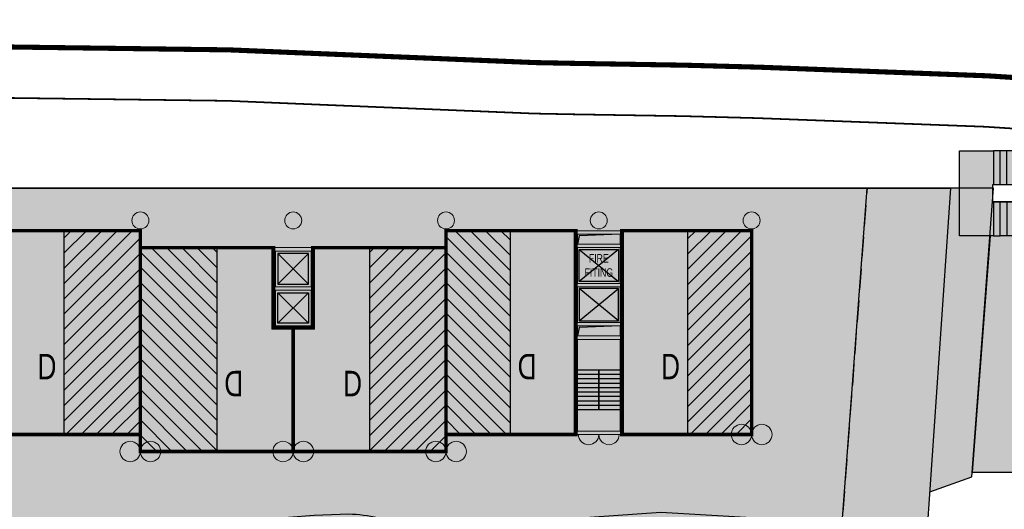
# Model space of a CAD drawing. Header units: millimetres. Extents: x -1402 to -179, y -280 to 6164.
# Tile 172 of 212: x -463 to -405, y 4037 to 4065. Entities that reach past the tile are written whole.
import ezdxf
from ezdxf.xclip import XClip

# ---------------------------------------------------------------- set-up
doc = ezdxf.new("R2010")
doc.units = ezdxf.units.MM
doc.header["$XCLIPFRAME"] = 0
for name, pattern in [('AJN-Limite', [1.25, 0.5, -0.25, 0, -0.25, 0, -0.25]), ('AJN-Projection', [0.375, 0.25, -0.125]), ('DASH', [0.35, 0.25, -0.1])]:
    doc.linetypes.add(name, pattern=pattern)
doc.layers.get('0').update_dxf_attribs({"linetype": 'CONTINUOUS'})
for name, color, linetype, lineweight in [('AJN-2-POT 100', 2, 'CONTINUOUS', 20), ('AJN-2-POT 120', 2, 'CONTINUOUS', 20), ('AJN-2-SBT-C', 2, 'CONTINUOUS', 20), ('AJN-3-BRD-C', 150, 'CONTINUOUS', 30), ('AJN-5-ASC-C', 230, 'CONTINUOUS', 30), ('AJN-7-500-A', 10, 'CONTINUOUS', 18), ('GEO-1-LIM-V', 10, 'AJN-Limite', 25)]:
    doc.layers.add(name, color=color, linetype=linetype, lineweight=lineweight)
for name, color, linetype, true_color in [('AJN-2-SBT-H', 7, 'CONTINUOUS', 0x6e6e6e), ('AJN-9-BLANC', 7, 'CONTINUOUS', 0xffffff), ('AJN-9-SRF-MARINHORIZON-HOUSING DUPLEX', 7, 'CONTINUOUS', 0x96cd7e)]:
    doc.layers.add(name, color=color, linetype=linetype, true_color=true_color)
for name, color, linetype in [('AJN-2-SBT-P', 251, 'AJN-Projection'), ('AJN-2-SBT-V', 51, 'CONTINUOUS'), ('AJN-3-BRD-V', 151, 'CONTINUOUS'), ('AJN-4-SER-V', 71, 'CONTINUOUS'), ('AJN-8-251-H', 251, 'CONTINUOUS'), ('AJN-8-254-H', 254, 'CONTINUOUS'), ('Make2D$Visible$Courbes$AJN_3D$AJN_MOUNTAIN$M- Mountain$M -outsershell', 3, 'CONTINUOUS'), ('Make2D$Visible$Courbes$stairs new', 3, 'CONTINUOUS')]:
    doc.layers.add(name, color=color, linetype=linetype)
doc.styles.get("Standard").update_dxf_attribs({"font": 'rs.shx', "bigfont": 'hztxt.shx'})

# ---------------------------------------------------------------- blocks, each defined once
blk = doc.blocks.new('1.20diam')
at = {"layer": 'AJN-2-SBT-H'}
h = blk.add_hatch(color=256, dxfattribs=at)
h.dxf.hatch_style = 1
edge = h.paths.add_edge_path()
edge.add_arc((0, 0), 0.6, 0, 360)
at = {"layer": 'AJN-2-POT 120', "linetype": 'Continuous'}
blk.add_circle((0, 0), 0.6, dxfattribs=at)
blk = doc.blocks.new('POT 2X1.2')
at = {"layer": 'AJN-2-POT 120', "linetype": 'Continuous', "rotation": 321.8181818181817}
for p in [(-0.6000000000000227, 0), (0.5999999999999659, 0)]:
    blk.add_blockref('1.20diam', p, dxfattribs=at)
blk = doc.blocks.new('A$C70601405')
at = {"layer": 'AJN-2-SBT-H'}
h = blk.add_hatch(color=256, dxfattribs=at)
h.dxf.hatch_style = 1
edge = h.paths.add_edge_path()
edge.add_arc((0, 5.684341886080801e-14), 0.5000000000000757, 0, 360)
at = {"layer": 'AJN-2-POT 100', "linetype": 'Continuous'}
blk.add_circle((0, 5.684341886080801e-14), 0.5000000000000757, dxfattribs=at)
blk = doc.blocks.new('A$C262D3EDB')
at = {"layer": 'AJN-9-SRF-MARINHORIZON-HOUSING DUPLEX'}
h = blk.add_hatch(dxfattribs=at)
h.set_pattern_fill('ANSI31', color=256, scale=0.2)
h.set_pattern_definition([(45, (438.2276971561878, -4040.453928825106), (-0.4490128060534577, 0.4490128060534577), [])])
h.paths.add_polyline_path([(-4.5, 0), (0, 0), (0, 12), (-4.5, 12)])
at = {"layer": 'AJN-2-SBT-C', "const_width": 0.2, "flags": 128}
blk.add_lwpolyline([(-9, 7.299999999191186), (-9, 0), (0, 0), (0, 12), (-7.850000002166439, 12), (-7.850000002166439, 7.299999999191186)], close=True, dxfattribs=at)
at = {"layer": 'AJN-9-SRF-MARINHORIZON-HOUSING DUPLEX'}
blk.add_lwpolyline([(-4.5, 0), (0, 0), (0, 12), (-4.5, 12)], close=True, dxfattribs=at)
at = {"layer": 'AJN-7-500-A', "insert": (-5.500000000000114, 3.999999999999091), "char_height": 1.5, "attachment_point": 5, "rotation": 359.9999999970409}
blk.add_mtext_dynamic_manual_height_columns('{\\fSwis721 LtCn BT|b0|i0|c0|p34;D}', width=58.7580560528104, gutter_width=35.69431197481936, heights=[0], dxfattribs=at)
blk = doc.blocks.new('A$C42457E72')
at = {"layer": 'AJN-9-SRF-MARINHORIZON-HOUSING DUPLEX'}
h = blk.add_hatch(dxfattribs=at)
h.set_pattern_fill('ANSI31', color=256, scale=0.2)
h.set_pattern_definition([(45, (420.227697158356, -4040.453928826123), (-0.4490128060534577, 0.4490128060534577), [])])
h.paths.add_polyline_path([(0, 11.99999999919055), (-3.774999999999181, 11.99999999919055), (-3.774999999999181, 0), (0, 0)])
at = {"layer": 'AJN-2-SBT-C', "const_width": 0.2, "flags": 128}
blk.add_lwpolyline([(0, 0), (-7.649999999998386, 0), (-7.649999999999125, 11.99999999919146), (0, 11.99999999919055)], close=True, dxfattribs=at)
at = {"layer": 'AJN-9-SRF-MARINHORIZON-HOUSING DUPLEX', "flags": 128}
blk.add_lwpolyline([(0, 11.99999999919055), (-3.774999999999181, 11.99999999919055), (-3.774999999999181, 0), (0, 0)], close=True, dxfattribs=at)
at = {"layer": 'AJN-7-500-A', "insert": (-4.774999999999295, 3.999999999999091), "char_height": 1.5, "attachment_point": 5, "rotation": 359.9999999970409}
blk.add_mtext_dynamic_manual_height_columns('{\\fSwis721 LtCn BT|b0|i0|c0|p34;D}', width=58.7580560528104, gutter_width=35.69431197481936, heights=[0], dxfattribs=at)
blk = doc.blocks.new('A$C747B21A5')
at = {"layer": 'AJN-2-SBT-H'}
h = blk.add_hatch(color=256, dxfattribs=at)
h.dxf.hatch_style = 1
h.paths.add_polyline_path([(-1.249999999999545, -4.799999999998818), (1.250000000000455, -4.799999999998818), (1.250000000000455, 4.547473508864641e-13), (-1.249999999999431, 0)])
h.paths.add_polyline_path([(1.050000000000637, -2.499999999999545), (1.050000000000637, -4.599999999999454), (-1.049999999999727, -4.599999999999), (-1.049999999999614, -2.499999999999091)], flags=16)
h.paths.add_polyline_path([(1.050000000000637, -2.299999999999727), (-1.049999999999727, -2.299999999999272), (-1.049999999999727, -0.1999999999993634), (1.05000000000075, -0.1999999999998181)], flags=16)
at = {"layer": 'AJN-2-SBT-C', "flags": 128}
for points in [[(-1.249999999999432, 0), (1.250000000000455, 4.547473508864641e-13), (1.250000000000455, -4.799999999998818), (-1.249999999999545, -4.799999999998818)], [(-1.049999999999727, -0.1999999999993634), (-1.049999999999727, -2.299999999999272), (1.050000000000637, -2.299999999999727), (1.05000000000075, -0.1999999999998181)], [(1.050000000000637, -4.599999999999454), (1.050000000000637, -2.499999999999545), (-1.049999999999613, -2.499999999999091), (-1.049999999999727, -4.599999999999)]]:
    blk.add_lwpolyline(points, close=True, dxfattribs=at)
at = {"layer": 'AJN-5-ASC-C'}
for p, q in [((-0.8999999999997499, -0.3499999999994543), (0.9000000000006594, -2.149999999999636)), ((-0.8999999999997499, -2.149999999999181), (0.9000000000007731, -0.3499999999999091)), ((-0.8999999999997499, -4.449999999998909), (0.9000000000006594, -2.649999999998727)), ((-0.8999999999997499, -2.649999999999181), (0.9000000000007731, -4.449999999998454))]:
    blk.add_line(p, q, dxfattribs=at)
for points in [[(-0.8999999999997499, -0.3499999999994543), (-0.8999999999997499, -2.149999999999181), (0.9000000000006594, -2.149999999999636), (0.9000000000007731, -0.3499999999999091)], [(-0.8999999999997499, -4.449999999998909), (-0.8999999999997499, -2.649999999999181), (0.9000000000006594, -2.649999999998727), (0.9000000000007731, -4.449999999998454)]]:
    blk.add_lwpolyline(points, close=True, dxfattribs=at)
blk = doc.blocks.new('A$C46E24FA1')
at = {"layer": 'AJN-2-SBT-V', "linetype": 'Continuous'}
for p, q in [((-2.273736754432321e-13, 2.340000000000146), (1.249999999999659, 2.340000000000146)), ((0, 0), (0, 2.3400000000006)), ((1.250000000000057, 2.3400000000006), (1.250000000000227, 0)), ((-3.410605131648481e-13, 2.079999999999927), (1.249999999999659, 2.079999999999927)), ((-2.273736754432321e-13, 1.819999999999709), (1.249999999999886, 1.820000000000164)), ((-1.13686837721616e-13, 1.559999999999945), (1.249999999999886, 1.559999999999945)), ((0, 1.299999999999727), (1.25, 1.300000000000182)), ((0, 1.039999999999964), (1.250000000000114, 1.039999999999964)), ((0, 0.7799999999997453), (1.249999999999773, 0.7800000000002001)), ((0, 0.5199999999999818), (1.25, 0.5199999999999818)), ((-1.13686837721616e-13, 0.2600000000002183), (1.25, 0.2600000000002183)), ((0, 0), (1.250000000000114, 0))]:
    blk.add_line(p, q, dxfattribs=at)
blk = doc.blocks.new('A$C236B7103')
at = {"layer": 'AJN-2-SBT-H'}
h = blk.add_hatch(color=256, dxfattribs=at)
h.dxf.hatch_style = 1
h.paths.add_polyline_path([(-1.449999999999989, 1.77635683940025e-15), (1.449999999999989, 0), (1.449999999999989, 11.99999999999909), (-1.449999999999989, 11.99999999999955)])
h.paths.add_polyline_path([(-1.25, 11.199999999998), (1.25, 11.199999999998), (1.249999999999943, 11.79999999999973), (-1.250000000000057, 11.79999999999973)], flags=16)
h.paths.add_polyline_path([(-1.25, 10.99999999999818), (1.25, 10.99999999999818), (1.25, 8.899999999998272), (-1.25, 8.899999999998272)], flags=16)
h.paths.add_polyline_path([(-1.150000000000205, 10.89999999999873), (1.149999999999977, 10.89999999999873), (1.149999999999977, 8.999999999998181), (-1.150000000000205, 8.999999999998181)], flags=0)
h.paths.add_polyline_path([(-1.25, 8.699999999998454), (1.25, 8.699999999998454), (1.25, 6.599999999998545), (-1.25, 6.599999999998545)], flags=16)
h.paths.add_polyline_path([(-1.150000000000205, 8.599999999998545), (1.149999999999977, 8.599999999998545), (1.149999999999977, 6.699999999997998), (-1.150000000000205, 6.699999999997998)], flags=0)
h.paths.add_polyline_path([(-1.25, 6.399999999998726), (1.25, 6.399999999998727), (1.25, 5.799999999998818), (-1.25, 5.799999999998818)], flags=16)
h.paths.add_polyline_path([(-1.25, 5.599999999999), (1.25, 5.599999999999), (1.25, 0.1999999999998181), (-1.25, 0.1999999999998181)], flags=16)
h.paths.add_polyline_path([(-0.9275884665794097, 8.999748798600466), (0.9249672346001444, 8.999748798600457), (0.9249672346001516, 10.89828527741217), (-0.9275884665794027, 10.89828527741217)], flags=8)
at = {"layer": 'AJN-2-SBT-C'}
for p, q in [((-1.25, 0.1999999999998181), (-1.25, 5.599999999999)), ((-1.25, 5.599999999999), (1.25, 5.599999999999)), ((1.25, 5.599999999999), (1.25, 0.1999999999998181)), ((1.25, 0.1999999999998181), (-1.25, 0.1999999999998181))]:
    blk.add_line(p, q, dxfattribs=at)
at = {"layer": 'AJN-2-SBT-C', "flags": 128}
for points in [[(-1.449999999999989, 0), (1.449999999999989, 0), (1.449999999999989, 11.99999999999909), (-1.449999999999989, 11.99999999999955)], [(-1.250000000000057, 11.79999999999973), (1.249999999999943, 11.79999999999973), (1.25, 11.199999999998), (-1.25, 11.199999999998)], [(1.25, 8.899999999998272), (-1.25, 8.899999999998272), (-1.25, 10.99999999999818), (1.25, 10.99999999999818)], [(-1.25, 6.599999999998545), (-1.25, 8.699999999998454), (1.25, 8.699999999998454), (1.25, 6.599999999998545)], [(-1.25, 6.399999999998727), (1.25, 6.399999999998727), (1.25, 5.799999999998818), (-1.25, 5.799999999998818)]]:
    blk.add_lwpolyline(points, close=True, dxfattribs=at)
at = {"layer": 'AJN-5-ASC-C'}
for p, q in [((1.149999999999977, 10.89999999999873), (-1.150000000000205, 8.999999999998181)), ((-1.150000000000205, 10.89999999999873), (1.149999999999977, 8.999999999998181)), ((1.149999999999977, 6.699999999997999), (-1.150000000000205, 8.599999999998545)), ((-1.150000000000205, 6.699999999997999), (1.149999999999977, 8.599999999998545))]:
    blk.add_line(p, q, dxfattribs=at)
at = {"layer": 'AJN-5-ASC-C', "flags": 128}
for points in [[(1.149999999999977, 10.89999999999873), (1.149999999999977, 8.999999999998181), (-1.150000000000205, 8.999999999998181), (-1.150000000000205, 10.89999999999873)], [(1.149999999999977, 6.699999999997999), (1.149999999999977, 8.599999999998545), (-1.150000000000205, 8.599999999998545), (-1.150000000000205, 6.699999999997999)]]:
    blk.add_lwpolyline(points, close=True, dxfattribs=at)
at = {"layer": 'AJN-8-251-H', "flags": 128}
for points in [[(1.249999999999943, 11.79999999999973), (-1.149999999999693, 11.69999999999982), (-1.249999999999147, 11.20000000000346)], [(1.25, 6.399999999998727), (-1.149999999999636, 6.299999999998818), (-1.249999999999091, 5.800000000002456)]]:
    blk.add_lwpolyline(points, dxfattribs=at)
at = {"linetype": 'Continuous', "rotation": 180}
for p in [(-2.273736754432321e-13, 3.789999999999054), (1.249999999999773, 3.789999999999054)]:
    blk.add_blockref('A$C46E24FA1', p, dxfattribs=at)
at = {"layer": 'AJN-7-500-A', "insert": (-1.13686837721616e-13, 9.949999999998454), "char_height": 0.5, "attachment_point": 5}
blk.add_mtext_dynamic_manual_height_columns('{\\fSwis721 LtCn BT|b0|i0|c0|p34;FIRE\\PFITING}', width=11.10498822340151, gutter_width=35.69431197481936, heights=[0], dxfattribs=at)
blk = doc.blocks.new('A$C031E58AA')
at = {"layer": 'AJN-2-SBT-H'}
h = blk.add_hatch(color=256, dxfattribs=at)
h.dxf.hatch_style = 1
h.paths.add_polyline_path([(-0.6, 0, 1), (0.6, 0)])
at = {"layer": 'AJN-2-POT 120', "linetype": 'Continuous'}
blk.add_line((0.6000000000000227, 0), (-0.6000000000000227, 0), dxfattribs=at)
blk.add_arc((0, 7.73070496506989e-12), 0.6, 180.0000000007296, 359.9999999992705, dxfattribs=at)
blk = doc.blocks.new('A$C4C7835BE')
for p in [(-0.6000000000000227, 0), (0.6000000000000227, 0)]:
    blk.add_blockref('A$C031E58AA', p)
blk = doc.blocks.new('929-ESC NORD +36.00')
at = {"layer": 'AJN-9-BLANC', "linetype": 'Continuous'}
h = blk.add_hatch(color=256, dxfattribs=at)
h.dxf.hatch_style = 1
h.paths.add_polyline_path([(25.90972988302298, 115.919914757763), (17.27210098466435, 106.0651093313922), (7.940054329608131, 108.7984606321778), (5.339960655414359, 103.5511674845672), (10.50074939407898, 102.3042510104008), (11.11818914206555, 101.5873630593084), (2.419031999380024, 101.8824212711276), (2.355181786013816, 99.99987525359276), (-2.60217199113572, 100.0000000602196), (-1.552546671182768, 113.9202190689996), (-3.343528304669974, 113.9202190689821), (-3.343528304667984, 118.9199147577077), (22.94361340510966, 118.9198033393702), (33.57236560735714, 126.6393420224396), (35.8866675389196, 123.3971932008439), (26.96833828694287, 116.9199147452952), (-1.401763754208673, 116.9199147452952), (-1.401763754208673, 115.9199147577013)])
at = {"layer": 'AJN-3-BRD-C'}
blk.add_lwpolyline([(6.486229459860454, 116.9199147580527), (27.11389746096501, 116.9199147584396), (26.19875981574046, 116.2496735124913), (25.90972988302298, 115.919914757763), (6.486229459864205, 115.9199147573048)], close=True, dxfattribs=at)
at = {"layer": 'AJN-3-BRD-V', "linetype": 'Continuous'}
blk.add_lwpolyline([(-1.401763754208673, 115.9199147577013), (6.486001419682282, 115.9199147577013), (6.486001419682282, 116.9199147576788), (-1.401763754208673, 116.9199147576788)], close=True, dxfattribs=at)
at = {"layer": 'AJN-4-SER-V', "flags": 128}
for points in [[(33.57236560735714, 126.6393420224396), (22.9436134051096, 118.9198033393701)], [(-3.343528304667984, 116.9199147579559), (-3.343528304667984, 118.9199147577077)], [(-3.343528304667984, 118.9199147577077), (-1.343528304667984, 118.9199147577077)], [(-1.343528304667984, 118.9199147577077), (-1.343528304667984, 116.9199147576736)], [(-0.9520518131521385, 118.9199147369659), (-1.343528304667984, 118.9199147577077)], [(-0.9520519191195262, 116.9199147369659), (-0.9520518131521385, 118.9199147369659)], [(-0.5605753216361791, 118.919914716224), (-0.9520518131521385, 118.9199147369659)], [(-0.5605754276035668, 116.919914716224), (-0.5605753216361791, 118.919914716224)], [(-0.1690988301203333, 118.9199146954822), (-0.5605753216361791, 118.919914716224)], [(-0.1690989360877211, 116.9199146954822), (-0.1690988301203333, 118.9199146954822)], [(0.2223776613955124, 118.9199146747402), (-0.1690988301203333, 118.9199146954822)], [(0.2223775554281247, 116.9199146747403), (0.2223776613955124, 118.9199146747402)], [(0.6138541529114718, 118.9199146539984), (0.2223776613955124, 118.9199146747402)], [(0.6138540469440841, 116.9199146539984), (0.6138541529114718, 118.9199146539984)], [(1.005330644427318, 118.9199146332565), (0.6138541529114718, 118.9199146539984)], [(1.00533053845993, 116.9199146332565), (1.005330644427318, 118.9199146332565)], [(1.396807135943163, 118.9199146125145), (1.005330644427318, 118.9199146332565)], [(1.396807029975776, 116.9199146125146), (1.396807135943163, 118.9199146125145)], [(1.788283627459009, 118.9199145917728), (1.396807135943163, 118.9199146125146)], [(1.788283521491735, 116.9199145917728), (1.788283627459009, 118.9199145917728)], [(2.179760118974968, 118.9199145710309), (1.788283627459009, 118.9199145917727)], [(2.179760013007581, 116.9199145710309), (2.179760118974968, 118.9199145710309)], [(2.293231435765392, 118.9199145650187), (2.179760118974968, 118.9199145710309)], [(2.571236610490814, 118.919914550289), (2.293231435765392, 118.9199145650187)], [(2.571236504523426, 116.919914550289), (2.571236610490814, 118.919914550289)], [(2.962713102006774, 118.9199145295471), (2.571236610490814, 118.919914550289)], [(2.962712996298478, 116.9248070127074), (2.962713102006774, 118.9199145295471)], [(3.354189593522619, 118.9199145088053), (2.962713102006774, 118.9199145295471)], [(3.354189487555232, 116.9199145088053), (3.354189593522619, 118.9199145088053)], [(3.745666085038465, 118.9199144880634), (3.354189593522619, 118.9199145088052)], [(3.745665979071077, 116.9199144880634), (3.745666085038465, 118.9199144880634)], [(4.137142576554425, 118.9199144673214), (3.745666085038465, 118.9199144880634)], [(4.137142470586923, 116.9199144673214), (4.137142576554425, 118.9199144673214)], [(4.52861906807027, 118.9199144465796), (4.137142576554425, 118.9199144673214)], [(4.528618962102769, 116.9199144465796), (4.52861906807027, 118.9199144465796)], [(4.920095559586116, 118.9199144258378), (4.52861906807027, 118.9199144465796)], [(4.920095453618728, 116.9199144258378), (4.920095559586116, 118.9199144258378)], [(5.311572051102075, 118.9199144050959), (4.920095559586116, 118.9199144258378)], [(5.311571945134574, 116.9199144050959), (5.311572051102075, 118.9199144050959)], [(5.703048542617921, 118.9199143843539), (5.311572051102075, 118.9199144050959)], [(5.70304843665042, 116.9199143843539), (5.703048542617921, 118.9199143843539)], [(6.094525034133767, 118.9199143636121), (5.703048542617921, 118.9199143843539)], [(6.094524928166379, 116.9199143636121), (6.094525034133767, 118.9199143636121)], [(6.486001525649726, 118.9199143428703), (6.094525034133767, 118.9199143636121)], [(6.486001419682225, 116.9199143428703), (6.486001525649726, 118.9199143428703)], [(6.877478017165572, 118.9199143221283), (6.486001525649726, 118.9199143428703)], [(6.877477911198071, 116.9199143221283), (6.877478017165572, 118.9199143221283)], [(7.268954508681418, 118.9199143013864), (6.877478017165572, 118.9199143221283)], [(7.26895440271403, 116.9199143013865), (7.268954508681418, 118.9199143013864)], [(7.660431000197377, 118.9199142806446), (7.268954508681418, 118.9199143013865)], [(7.660430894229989, 116.9199142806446), (7.660431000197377, 118.9199142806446)], [(8.051907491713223, 118.9199142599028), (7.660431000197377, 118.9199142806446)], [(8.051907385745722, 116.9199142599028), (8.051907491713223, 118.9199142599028)], [(8.051907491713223, 118.9199140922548), (10.05190749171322, 118.9199140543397)], [(10.36617867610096, 118.9199113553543), (10.05190749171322, 118.9199140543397)], [(10.05190749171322, 118.9199140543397), (10.05190749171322, 116.9199140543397)], [(10.68044986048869, 118.919908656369), (10.36617867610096, 118.9199113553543)], [(10.36617867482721, 116.9199113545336), (10.36617867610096, 118.9199113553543)], [(10.68044985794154, 116.9199086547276), (10.68044986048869, 118.919908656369)], [(10.99472104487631, 118.9199059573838), (10.68044986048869, 118.9199086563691)], [(10.99472104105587, 116.9199059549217), (10.99472104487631, 118.9199059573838)], [(11.30899222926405, 118.9199032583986), (10.99472104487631, 118.9199059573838)], [(11.62326341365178, 118.9199005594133), (11.30899222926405, 118.9199032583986)], [(11.3089922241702, 116.9199032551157), (11.30899222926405, 118.9199032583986)], [(11.93753459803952, 118.9198978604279), (11.62326341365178, 118.9199005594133)], [(11.62326340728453, 116.9199005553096), (11.62326341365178, 118.9199005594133)], [(12.25180578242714, 118.9198951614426), (11.93753459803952, 118.9198978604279)], [(11.93753459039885, 116.9198978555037), (11.93753459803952, 118.9198978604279)], [(12.56607696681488, 118.9198924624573), (12.25180578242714, 118.9198951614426)], [(12.25180577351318, 116.9198951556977), (12.25180578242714, 118.9198951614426)], [(12.56607695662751, 116.9198924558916), (12.56607696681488, 118.9198924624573)], [(12.88034815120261, 118.9198897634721), (12.56607696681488, 118.9198924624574)], [(12.88034813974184, 116.9198897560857), (12.88034815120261, 118.9198897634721)], [(13.19461933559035, 118.9198870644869), (12.88034815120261, 118.9198897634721)], [(13.50889051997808, 118.9198843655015), (13.19461933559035, 118.9198870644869)], [(13.19461932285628, 116.9198870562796), (13.19461933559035, 118.9198870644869)], [(13.5088905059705, 116.9198843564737), (13.50889051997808, 118.9198843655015)], [(13.8231617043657, 118.9198816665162), (13.50889051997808, 118.9198843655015)], [(14.13743288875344, 118.9198789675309), (13.8231617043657, 118.9198816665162)], [(13.82316168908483, 116.9198816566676), (13.8231617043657, 118.9198816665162)], [(14.13743287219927, 116.9198789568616), (14.13743288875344, 118.9198789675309)], [(14.45170407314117, 118.9198762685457), (14.13743288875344, 118.9198789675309)], [(14.4517040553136, 116.9198762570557), (14.45170407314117, 118.9198762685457)], [(14.76597525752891, 118.9198735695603), (14.45170407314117, 118.9198762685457)], [(14.76597523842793, 116.9198735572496), (14.76597525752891, 118.9198735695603)], [(15.08024644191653, 118.9198708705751), (14.76597525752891, 118.9198735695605)], [(15.08024642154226, 116.9198708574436), (15.08024644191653, 118.9198708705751)], [(15.39451762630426, 118.9198681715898), (15.08024644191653, 118.9198708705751)], [(15.39451760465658, 116.9198681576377), (15.39451762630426, 118.9198681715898)], [(15.708788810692, 118.9198654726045), (15.39451762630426, 118.9198681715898)], [(15.70878878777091, 116.9198654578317), (15.708788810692, 118.9198654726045)], [(16.02305999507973, 118.9198627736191), (15.708788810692, 118.9198654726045)], [(16.02305997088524, 116.9198627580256), (16.02305999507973, 118.9198627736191)], [(16.33733117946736, 118.9198600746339), (16.02305999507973, 118.9198627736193)], [(16.33733115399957, 116.9198600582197), (16.33733117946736, 118.9198600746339)], [(16.65160236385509, 118.9198573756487), (16.33733117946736, 118.9198600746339)], [(16.6516023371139, 116.9198573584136), (16.65160236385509, 118.9198573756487)], [(16.96587354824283, 118.9198546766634), (16.65160236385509, 118.9198573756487)], [(16.96587352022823, 116.9198546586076), (16.96587354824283, 118.9198546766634)], [(17.28014473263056, 118.9198519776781), (16.96587354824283, 118.9198546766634)], [(17.28014470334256, 116.9198519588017), (17.28014473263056, 118.9198519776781)], [(17.59441591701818, 118.9198492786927), (17.28014473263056, 118.9198519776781)], [(17.59441588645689, 116.9198492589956), (17.59441591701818, 118.9198492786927)], [(17.90868710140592, 118.9198465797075), (17.59441591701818, 118.9198492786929)], [(18.22295828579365, 118.9198438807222), (17.90868710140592, 118.9198465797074)], [(17.90868706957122, 116.9198465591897), (17.90868710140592, 118.9198465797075)], [(18.22295825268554, 116.9198438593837), (18.22295828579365, 118.9198438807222)], [(18.53722947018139, 118.919841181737), (18.22295828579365, 118.9198438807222)], [(18.53722943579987, 116.9198411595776), (18.53722947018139, 118.919841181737)], [(18.85150065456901, 118.9198384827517), (18.53722947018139, 118.919841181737)], [(18.8515006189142, 116.9198384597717), (18.85150065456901, 118.9198384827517)], [(19.16577183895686, 118.9198357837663), (18.85150065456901, 118.9198384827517)], [(19.16577180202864, 116.9198357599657), (19.16577183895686, 118.9198357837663)], [(19.48004302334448, 118.919833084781), (19.16577183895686, 118.9198357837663)], [(19.48004298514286, 116.9198330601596), (19.48004302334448, 118.919833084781)], [(19.79431420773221, 118.9198303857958), (19.48004302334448, 118.9198330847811)], [(20.10858539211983, 118.9198276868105), (19.79431420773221, 118.9198303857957)], [(19.7943141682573, 116.9198303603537), (19.79431420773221, 118.9198303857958)], [(20.10858535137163, 116.9198276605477), (20.10858539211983, 118.9198276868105)], [(20.42285657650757, 118.9198249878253), (20.10858539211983, 118.9198276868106)], [(20.42285653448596, 116.9198249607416), (20.42285657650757, 118.9198249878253)], [(20.73712776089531, 118.9198222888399), (20.42285657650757, 118.9198249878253)], [(20.73712771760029, 116.9198222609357), (20.73712776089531, 118.9198222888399)], [(21.05139894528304, 118.9198195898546), (20.73712776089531, 118.9198222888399)], [(21.36567012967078, 118.9198168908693), (21.05139894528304, 118.9198195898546)], [(21.0513989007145, 116.9198195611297), (21.05139894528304, 118.9198195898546)], [(21.6799413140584, 118.9198141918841), (21.36567012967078, 118.9198168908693)], [(21.36567008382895, 116.9198168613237), (21.36567012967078, 118.9198168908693)], [(21.99421249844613, 118.9198114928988), (21.6799413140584, 118.9198141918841)], [(21.67994126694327, 116.9198141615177), (21.6799413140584, 118.9198141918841)], [(22.30848368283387, 118.9198087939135), (21.99421249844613, 118.9198114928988)], [(21.9942124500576, 116.9198114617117), (21.99421249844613, 118.9198114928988)], [(22.30848363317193, 116.9198087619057), (22.30848368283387, 118.9198087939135)], [(22.62275486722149, 118.9198060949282), (22.30848368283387, 118.9198087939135)], [(22.62275481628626, 116.9198060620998), (22.62275486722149, 118.9198060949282)], [(22.93702605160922, 118.9198033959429), (22.62275486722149, 118.9198060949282)], [(22.93702599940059, 116.9198033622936), (22.93702605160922, 118.9198033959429)], [(23.25140283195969, 118.9198006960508), (22.93702605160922, 118.9198033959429)], [(23.25134998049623, 116.9198006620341), (23.25140283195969, 118.9198006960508)], [(23.25140283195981, 118.9198006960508), (25.53066118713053, 118.3476218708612)], [(-1.552546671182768, 113.9202190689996), (-2.60217199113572, 100.0000000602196), (2.355181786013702, 99.999934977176), (2.419031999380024, 101.8824212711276), (11.11818914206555, 101.5873630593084), (10.50074939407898, 102.3042510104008), (5.339960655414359, 103.5511674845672), (7.940054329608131, 108.7984606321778), (17.27210098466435, 106.0651093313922), (25.90972988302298, 115.919914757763), (-1.401763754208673, 115.9199147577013)], [(-1.343528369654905, 115.9202190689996), (-1.34352836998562, 113.9202190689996)], [(-0.9503385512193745, 115.9202065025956), (-1.343528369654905, 115.9202190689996)], [(-0.9506873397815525, 115.9202065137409), (-0.5548213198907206, 115.9201938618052)], [(-0.9506873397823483, 113.9202065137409), (-0.9506873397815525, 115.9202065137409)], [(-0.5537854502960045, 113.9201938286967), (-0.553785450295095, 115.9201938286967)], [(-0.553785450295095, 115.9201938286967), (-0.1620912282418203, 115.9201813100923)], [(-0.1568835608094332, 113.9201811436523), (-0.1568835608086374, 115.9201811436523)], [(-0.1568835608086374, 115.9201811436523), (0.2361082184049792, 115.9201685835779)], [(0.2400183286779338, 115.9201684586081), (0.6358843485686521, 115.9201558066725)], [(0.2400183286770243, 113.9201684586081), (0.2400183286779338, 115.9201684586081)], [(0.6369202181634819, 113.9201557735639), (0.6369202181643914, 115.9201557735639)], [(0.6369202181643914, 115.9201557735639), (1.033880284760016, 115.9201430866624)], [(1.033822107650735, 115.9201430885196), (1.425793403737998, 115.9201305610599)], [(1.033822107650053, 113.9201430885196), (1.033822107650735, 115.9201430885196)], [(1.43072399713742, 115.9201304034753), (1.824458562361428, 115.9201178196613)], [(1.430723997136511, 113.9201304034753), (1.43072399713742, 115.9201304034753)], [(1.827625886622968, 113.9201177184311), (1.827625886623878, 115.9201177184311)], [(1.827625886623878, 115.9201177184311), (2.225477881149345, 115.9201050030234)], [(2.224527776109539, 113.9201050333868), (2.224527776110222, 115.9201050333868)], [(2.224527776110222, 115.9201050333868), (2.620393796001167, 115.9200923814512)], [(2.621429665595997, 113.9200923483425), (2.621429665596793, 115.9200923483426)], [(2.621429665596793, 115.9200923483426), (3.014143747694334, 115.9200797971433)], [(3.018331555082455, 113.9200796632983), (3.018331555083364, 115.9200796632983)], [(3.018331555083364, 115.9200796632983), (3.415139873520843, 115.9200669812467)], [(3.415233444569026, 113.920066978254), (3.415233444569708, 115.920066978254)], [(3.415233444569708, 115.920066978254), (3.807960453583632, 115.9200544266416)], [(3.812135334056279, 115.9200542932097), (4.203828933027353, 115.9200417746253)], [(3.812135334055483, 113.9200542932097), (3.812135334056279, 115.9200542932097)], [(4.20903722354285, 115.9200416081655), (4.602144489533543, 115.9200290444)], [(4.209037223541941, 113.9200416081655), (4.20903722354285, 115.9200416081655)], [(4.605939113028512, 113.9200289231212), (4.605939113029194, 115.9200289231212)], [(4.607756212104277, 115.9200288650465), (5.00180513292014, 115.9200162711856)], [(5.002841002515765, 115.920016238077), (5.39706037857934, 115.9200036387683)], [(5.00284100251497, 113.920016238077), (5.002841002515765, 115.920016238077)], [(5.399742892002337, 115.9200035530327), (5.797287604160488, 115.9199908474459)], [(5.399742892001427, 113.9200035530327), (5.399742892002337, 115.9200035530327)], [(5.796644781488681, 115.9199908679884), (6.19390094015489, 115.9199781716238)], [(5.796644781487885, 113.9199908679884), (5.796644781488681, 115.9199908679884)], [(6.193546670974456, 113.9199781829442), (6.193546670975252, 115.9199781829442)], [(6.193546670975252, 115.9199781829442), (6.586745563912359, 115.9199656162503)], [(6.590448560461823, 115.9199654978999), (6.987108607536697, 115.9199528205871)], [(6.590448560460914, 113.9199654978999), (6.590448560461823, 115.9199654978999)], [(6.987350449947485, 113.9199528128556), (6.987350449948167, 115.9199528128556)], [(6.987350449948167, 115.9199528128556), (7.379959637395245, 115.9199402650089)], [(7.384252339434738, 115.9199401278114), (7.780006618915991, 115.9199274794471)], [(7.384252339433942, 113.9199401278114), (7.384252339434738, 115.9199401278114)], [(7.781154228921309, 115.9199274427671), (8.17805618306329, 115.9199147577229)], [(7.7811542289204, 113.9199274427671), (7.781154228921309, 115.9199274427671)], [(8.17805618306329, 115.9199147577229), (8.178056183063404, 113.9199147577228)], [(-1.567650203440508, 113.9202190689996), (-3.343528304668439, 113.9202190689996)], [(-1.343528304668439, 113.9202190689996), (-1.567650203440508, 113.9202190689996)], [(-1.34352836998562, 113.9202190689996), (-0.9542635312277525, 113.9202066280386)], [(-0.5579273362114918, 113.920193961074), (-0.9506873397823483, 113.9202065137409)], [(-0.1590010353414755, 113.9201812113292), (-0.5537854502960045, 113.9201938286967)], [(0.2396867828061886, 113.9201684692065), (-0.1568835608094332, 113.9201811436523)], [(0.6327783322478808, 113.9201559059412), (0.2400183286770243, 113.9201684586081)], [(1.033600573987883, 113.9201430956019), (0.6369202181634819, 113.9201557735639)], [(1.429371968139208, 113.9201304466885), (1.033822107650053, 113.9201430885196)], [(1.822192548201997, 113.9201178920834), (1.430723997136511, 113.9201304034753)], [(2.222127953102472, 113.9201051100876), (1.827625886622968, 113.9201177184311)], [(2.621429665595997, 113.9200923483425), (2.224527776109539, 113.9201050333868)], [(3.019332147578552, 113.9200796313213), (2.621429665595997, 113.9200923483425)], [(3.412448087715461, 113.9200670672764), (3.018331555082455, 113.9200796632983)], [(3.812699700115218, 113.9200542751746), (3.415233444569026, 113.920066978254)], [(4.207339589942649, 113.9200416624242), (3.812135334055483, 113.9200542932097)], [(4.603539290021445, 113.9200289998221), (4.209037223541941, 113.9200416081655)], [(4.998699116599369, 113.9200163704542), (4.605939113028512, 113.9200289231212)], [(5.394794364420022, 113.9200037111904), (5.00284100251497, 113.920016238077)], [(5.79587647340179, 113.9199908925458), (5.399742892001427, 113.9200035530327)], [(6.190551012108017, 113.9199782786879), (5.796644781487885, 113.9199908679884)], [(6.590802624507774, 113.9199654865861), (6.193546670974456, 113.9199781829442)], [(6.985442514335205, 113.9199528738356), (6.590448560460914, 113.9199654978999)], [(7.382016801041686, 113.9199401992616), (6.987350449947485, 113.9199528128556)], [(7.781673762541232, 113.9199274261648), (7.384252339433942, 113.9199401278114)], [(8.178056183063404, 113.9199147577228), (7.7811542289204, 113.9199274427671)]]:
    blk.add_lwpolyline(points, dxfattribs=at)
at = {"layer": 'AJN-4-SER-V'}
for points in [[(33.5723656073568, 126.6393420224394), (35.27952648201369, 124.2477484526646)], [(33.0896853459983, 123.8376529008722), (31.93741193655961, 125.4518942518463)], [(31.26376602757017, 124.9626330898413), (32.4162814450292, 123.348567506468)], [(30.33589839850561, 124.288733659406), (31.48841381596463, 122.6746680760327)], [(30.79983221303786, 124.6256833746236), (31.95234763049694, 123.0116177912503)], [(33.0899193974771, 123.8378228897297), (25.53066118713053, 118.3476218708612)], [(29.4080307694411, 123.6148342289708), (30.56054618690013, 122.0007686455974)], [(29.87196458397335, 123.9517839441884), (31.02448000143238, 122.3377183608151)], [(34.25177019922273, 122.2099189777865), (33.0899126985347, 123.8378322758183)], [(35.8866675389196, 123.3971932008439), (26.96833828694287, 116.9199147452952)], [(28.4801631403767, 122.9409347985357), (29.63267855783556, 121.3268692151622)], [(28.94409695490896, 123.2778845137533), (30.09661237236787, 121.6638189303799)], [(33.34461378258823, 121.5510340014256), (32.18239687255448, 123.178686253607)], [(33.78804796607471, 121.8731086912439), (32.62583105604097, 123.5007609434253)], [(28.01622932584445, 122.6039850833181), (29.16874474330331, 120.9899194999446)], [(32.45774541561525, 120.9068846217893), (31.2955285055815, 122.5345368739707)], [(32.90117959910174, 121.2289593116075), (31.73896268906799, 122.8566115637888)], [(27.08836169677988, 121.9300856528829), (28.24087711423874, 120.3160200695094)], [(27.55229551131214, 122.2670353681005), (28.704810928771, 120.652969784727)], [(31.57087704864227, 120.2627352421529), (30.40866013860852, 121.8903874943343)], [(32.01431123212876, 120.5848099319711), (30.85209432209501, 122.2124621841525)], [(26.16049406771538, 121.2561862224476), (27.31300948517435, 119.6421206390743)], [(26.62442788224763, 121.5931359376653), (27.77694329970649, 119.9790703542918)], [(30.6840086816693, 119.6185858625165), (29.52179177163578, 121.2462381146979)], [(31.12744286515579, 119.9406605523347), (29.96522595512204, 121.5683128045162)], [(25.69656025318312, 120.9192365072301), (26.84907567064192, 119.3051709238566)], [(30.24057449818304, 119.2965111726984), (29.07835758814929, 120.9241634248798)], [(24.76869262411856, 120.2453370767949), (25.92120804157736, 118.6312714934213)], [(25.23262643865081, 120.5822867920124), (26.38514185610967, 118.968221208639)], [(29.35370613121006, 118.6523617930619), (28.19148922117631, 120.2800140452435)], [(29.79714031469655, 118.9744364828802), (28.6349234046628, 120.6020887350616)], [(24.71040094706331, 118.5535377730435), (23.934825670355, 119.6397092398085)], [(24.3047588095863, 119.9083873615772), (25.39487576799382, 118.3817090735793)], [(28.46683776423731, 118.0082124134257), (27.30462085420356, 119.6358646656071)], [(28.91027194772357, 118.3302871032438), (27.74805503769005, 119.9579393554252)], [(27.57996939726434, 117.3640630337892), (26.41775248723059, 118.9917152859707)], [(28.02340358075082, 117.6861377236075), (26.86118667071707, 119.3137899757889)], [(26.55029125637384, 116.9199147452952), (25.53088412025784, 118.3475659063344)], [(27.13653521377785, 117.0419883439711), (25.97431830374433, 118.6696405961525)], [(-3.343528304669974, 113.9202190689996), (-3.343528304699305, 116.9199147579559)]]:
    blk.add_lwpolyline(points, dxfattribs=at)
at = {"layer": 'AJN-4-SER-V', "linetype": 'AJN-Projection', "ltscale": 4}
blk.add_lwpolyline([(35.27952648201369, 124.2477484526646), (35.8866675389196, 123.3971932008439)], dxfattribs=at)
at = {"layer": 'AJN-4-SER-V', "linetype": 'AJN-Projection', "ltscale": 4, "flags": 128}
blk.add_lwpolyline([(8.178056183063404, 113.9199147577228), (8.013087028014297, 109.0770263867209)], dxfattribs=at)
at = {"layer": 'Make2D$Visible$Courbes$AJN_3D$AJN_MOUNTAIN$M- Mountain$M -outsershell'}
blk.add_lwpolyline([(7.379959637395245, 115.9202190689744), (7.387127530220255, 115.9202190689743)], dxfattribs=at)
at = {"layer": 'Make2D$Visible$Courbes$stairs new'}
blk.add_lwpolyline([(23.00024274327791, 118.920165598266), (23.00288350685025, 118.922648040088)], dxfattribs=at)
blk = doc.blocks.new('VILLAGE 40.50')
blk.add_blockref('929-ESC NORD +36.00', (-404.6327679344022, 38.73401406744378))

msp = doc.modelspace()

# ---------------------------------------------------------------- hatches: boundary and pattern name
at = {"layer": 'AJN-8-254-H'}
h = msp.add_hatch(color=255, dxfattribs=at)
h.dxf.hatch_style = 1
h.paths.add_polyline_path([(-405.9762963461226, 4055.453928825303), (-408.5178475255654, 4055.453928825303), (-409.7361634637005, 4037.589046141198), (-407.2560242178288, 4038.453928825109)])
h.paths.add_polyline_path([(-408.5178475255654, 4055.453928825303), (-413.4260657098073, 4055.453928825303), (-414.9014754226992, 4035.75386059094), (-425.5746705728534, 4036.384770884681), (-438.6928862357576, 4035.468799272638, -0.006856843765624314), (-415.3589469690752, 4034.192081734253), (-415.5753935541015, 4032.953928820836), (-418.3623244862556, 4029.521103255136), (-416.5599689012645, 4028.318269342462), (-409.8827008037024, 4035.44028299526)])
h.paths.add_polyline_path([(-413.4260657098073, 4055.453928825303), (-514.7928945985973, 4055.453928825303), (-514.2605253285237, 4041.892158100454), (-511.2159555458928, 4032.377168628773), (-503.3772741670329, 4034.46981274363), (-502.6984600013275, 4034.651031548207, -0.05322983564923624), (-497.7162733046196, 4036.209875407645, -0.07708140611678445), (-496.2194430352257, 4036.312761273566, -0.04099566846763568), (-494.4112533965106, 4035.975308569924, 0.04982050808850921), (-490.7755853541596, 4035.362859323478, 0.01746834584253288), (-487.1742643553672, 4035.246146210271, -0.00187353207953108), (-476.3008232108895, 4035.412787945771, -0.007116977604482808), (-452.0455926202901, 4035.348356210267, -0.05327310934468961), (-443.9423345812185, 4036.275546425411, -0.06085945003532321), (-442.1451578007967, 4036.025045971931, 0.04557564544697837), (-438.6928862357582, 4035.468799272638), (-425.5746705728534, 4036.384770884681), (-414.9014754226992, 4035.75386059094)])
h.paths.add_polyline_path([(-442.24131283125, 4036.049949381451, 0.05752867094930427), (-443.9423345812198, 4036.275546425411, 0.03585762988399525), (-449.4234399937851, 4035.840723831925, -0.00315031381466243), (-438.6928862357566, 4035.468799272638, -0.04687031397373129)], flags=17)
h.paths.add_polyline_path([(-493.1234942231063, 4035.672731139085, -0.01783663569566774), (-494.4112533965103, 4035.975308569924, 0.0409956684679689), (-496.2194430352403, 4036.312761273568, 0.07708140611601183), (-497.7162733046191, 4036.209875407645, 0.04460545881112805), (-501.9166313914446, 4034.974588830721, -0.00845348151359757)], flags=17)
h.paths.add_polyline_path([(-495.1809486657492, 4035.375169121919, -0.003521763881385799), (-492.7108862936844, 4035.596030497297, -0.00565717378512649), (-493.1234942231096, 4035.672731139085, 0.008453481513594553), (-501.9166313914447, 4034.974588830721, 0.008603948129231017), (-502.6984600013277, 4034.651031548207), (-503.3772741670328, 4034.46981274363, -0.009506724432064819)], flags=17)
h.paths.add_polyline_path([(-514.2605253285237, 4041.892158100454), (-514.7928945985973, 4055.453928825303), (-521.227697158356, 4055.453928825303), (-521.1292698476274, 4032.398320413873, -0.009155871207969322), (-511.6860320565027, 4033.846267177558)])
h.paths.add_polyline_path([(-511.4982529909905, 4033.259413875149), (-511.6860320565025, 4033.846267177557, 0.009155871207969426), (-521.1292698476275, 4032.398320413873), (-521.1250637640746, 4031.413087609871, -0.01130110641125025)])

# ---------------------------------------------------------------- linework, layer by layer
at = {"layer": 'AJN-2-SBT-P', "ltscale": 5, "flags": 128}
msp.add_lwpolyline([(-507.1903685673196, 4035.239650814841), (-508.4197964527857, 4055.453928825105), (-413.4260657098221, 4055.453928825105), (-414.9123567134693, 4035.608570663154), (-436.4180324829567, 4035.053371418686, -0.007869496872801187), (-474.6165889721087, 4036.163016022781, -0.00130882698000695), (-480.9655627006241, 4036.464167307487, 0.03293786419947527), (-493.1516519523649, 4036.48574906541, 0.01954161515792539), (-501.8570459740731, 4035.761535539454, -0.001351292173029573)], format="xyb", close=True, dxfattribs=at)
at = {"layer": 'AJN-2-SBT-V', "flags": 128}
for points in [[(-409.7361634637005, 4037.589046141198), (-407.2560242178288, 4038.453928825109), (-405.9762963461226, 4055.453928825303), (-521.2276971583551, 4055.453928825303), (-521.1250637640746, 4031.413087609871, -0.01130110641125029), (-511.4982529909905, 4033.259413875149, -0.01130110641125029)], [(-511.6860320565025, 4033.846267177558, 0.009155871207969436), (-521.1292698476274, 4032.398320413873), (-521.227697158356, 4055.453928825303), (-408.5178475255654, 4055.453928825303), (-409.8827008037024, 4035.44028299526), (-416.5599689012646, 4028.318269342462), (-415.6014101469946, 4026.657268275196), (-415.9123971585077, 4024.776022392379), (-416.394066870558, 4022.828514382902, -0.04969791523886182), (-433.4256397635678, 4026.450270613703, -0.005496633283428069), (-442.641894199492, 4029.525267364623, 0.006049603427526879), (-452.8976855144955, 4033.040935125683, 0.05254177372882), (-462.8853826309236, 4035.462490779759, 0.05254177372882)]]:
    msp.add_lwpolyline(points, format="xyb", dxfattribs=at)
msp.add_lwpolyline([(-413.4260657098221, 4055.453928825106), (-514.7928945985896, 4055.453928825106), (-514.2605253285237, 4041.892158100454), (-511.2159555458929, 4032.377168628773), (-502.6984600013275, 4034.651031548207, -0.05322983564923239), (-497.71627330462, 4036.209875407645, -0.07708140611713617), (-496.2194430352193, 4036.312761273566, -0.04099566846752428), (-494.4112533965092, 4035.975308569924, 0.04982050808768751), (-490.7755853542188, 4035.362859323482, 0.0174683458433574), (-487.1742643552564, 4035.246146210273, -0.001873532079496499), (-476.3008232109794, 4035.41278794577, -0.007116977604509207), (-452.04559262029, 4035.348356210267, -0.05327310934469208), (-443.942334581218, 4036.275546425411, -0.05752867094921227), (-442.241312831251, 4036.049949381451, 0.04687031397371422), (-438.6928862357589, 4035.468799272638), (-425.5746705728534, 4036.384770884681), (-414.9014754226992, 4035.75386059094)], format="xyb", close=True, dxfattribs=at)
at = {"layer": 'GEO-1-LIM-V', "linetype": 'Continuous', "ltscale": 25, "const_width": 0.3}
msp.add_lwpolyline([(-388.6950892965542, 3976.746768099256), (-385.6608532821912, 4061.270815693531), (-396.4487420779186, 4062.07024013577), (-399.5822066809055, 4062.073724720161), (-404.5592230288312, 4061.954802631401), (-406.3471408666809, 4062.070132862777), (-410.2354652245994, 4062.217004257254), (-414.1244942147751, 4062.363902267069), (-417.856513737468, 4062.504869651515), (-419.8186386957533, 4062.578983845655), (-424.2029751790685, 4062.696348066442), (-430.7329854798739, 4062.803790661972), (-432.9726340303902, 4062.848200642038), (-438.6557261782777, 4063.08382480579), (-446.3492318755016, 4063.402801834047), (-450.9945320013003, 4063.597138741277), (-452.8935315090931, 4063.621796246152), (-458.6050533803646, 4063.697121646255), (-466.3263016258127, 4063.798951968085)], dxfattribs=at)
at = {"layer": 'GEO-1-LIM-V', "linetype": 'DASH', "ltscale": 5, "const_width": 0.1}
msp.add_lwpolyline([(-391.6268120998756, 3978.702580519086), (-388.7625236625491, 4058.492435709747), (-396.5614114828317, 4059.070363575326), (-399.5480382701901, 4059.073684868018), (-404.6200677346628, 4058.952492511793), (-406.5003436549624, 4059.07378033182), (-410.348701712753, 4059.219142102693), (-414.237730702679, 4059.366040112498), (-417.9697502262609, 4059.507007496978), (-419.9153989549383, 4059.580499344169), (-424.2677931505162, 4059.697008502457), (-430.7874004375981, 4059.804279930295), (-433.064519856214, 4059.84943292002), (-438.7800010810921, 4060.086399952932), (-446.4735067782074, 4060.405376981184), (-451.0767220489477, 4060.597953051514), (-452.9324816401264, 4060.622049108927), (-458.6446149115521, 4060.697382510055), (-466.3591056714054, 4060.799123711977)], dxfattribs=at)

# ---------------------------------------------------------------- block references
at = {"linetype": 'Continuous'}
ref = msp.add_blockref('VILLAGE 40.50', (0, 3900), dxfattribs=at)
XClip(ref).set_block_clipping_path([(-385.6608532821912, 161.27081569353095), (-396.4487420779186, 162.07024013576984), (-399.5822066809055, 162.07372472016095), (-404.5592230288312, 161.95480263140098), (-406.3471408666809, 162.07013286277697), (-410.2354652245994, 162.21700425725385), (-414.1244942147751, 162.36390226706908), (-417.856513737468, 162.50486965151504), (-419.8186386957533, 162.57898384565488), (-424.2029751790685, 162.69634806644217), (-430.7329854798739, 162.80379066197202), (-432.9726340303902, 162.84820064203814), (-438.6557261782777, 163.08382480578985), (-446.3492318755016, 163.40280183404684), (-450.9945320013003, 163.59713874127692), (-452.8935315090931, 163.62179624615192), (-458.6050533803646, 163.6971216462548), (-466.3263016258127, 163.79895196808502), (-475.0682232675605, 163.87485285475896), (-480.8446134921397, 163.89761706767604), (-486.7104473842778, 163.92073376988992), (-493.2538970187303, 163.85832379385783), (-503.2741676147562, 163.65694848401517), (-508.6718693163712, 163.5484719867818), (-514.4674861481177, 163.43199867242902), (-519.3978180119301, 163.3235647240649), (-522.8727993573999, 163.2403812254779), (-528.0328505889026, 163.1320024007), (-532.6230184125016, 163.05513076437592), (-538.4653241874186, 163.14386064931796), (-544.78735829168, 162.4714673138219), (-548.8842307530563, 162.290446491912), (-550.7317837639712, 162.2148483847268), (-554.5838173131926, 162.05723101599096), (-560.1062364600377, 161.89340901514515), (-563.8705609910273, 161.76773971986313), (-568.0312107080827, 161.426633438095), (-571.8413346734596, 161.11790105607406), (-577.5862903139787, 160.6523902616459), (-585.2830575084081, 160.0287251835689), (-589.1066534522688, 159.71890117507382), (-592.946043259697, 159.40779739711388), (-597.6497304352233, 159.02666004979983), (-601.411003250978, 158.5608694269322), (-605.1832853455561, 158.09371542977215), (-608.981144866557, 157.62339396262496), (-610.9189722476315, 157.3834162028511), (-612.7981530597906, 157.16210212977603), (-614.7177716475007, 156.91297834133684), (-616.6212367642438, 156.67725595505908), (-618.5250564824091, 156.44148965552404), (-620.4414612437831, 156.2041648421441), (-624.2503464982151, 155.73247796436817), (-624.695492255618, 155.6291279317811), (-626.8973120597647, 155.21027749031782), (-628.7209430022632, 154.82341611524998), (-630.6348667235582, 154.41740021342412), (-632.4190100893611, 154.03891565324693), (-634.3427333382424, 153.6308209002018), (-636.2958620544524, 153.21648813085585), (-638.1979508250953, 152.81298287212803), (-639.9880201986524, 152.4332411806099), (-641.896297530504, 152.028423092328), (-643.737454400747, 151.63784380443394), (-645.4893456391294, 151.26620114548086), (-647.4403967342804, 150.852309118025), (-649.4018367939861, 150.43621319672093), (-651.2801234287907, 150.03775727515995), (-652.0511223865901, 149.8636865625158), (-653.3065034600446, 149.52448601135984), (-656.1830043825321, 148.71563930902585), (-659.474960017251, 147.78997040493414), (-661.320744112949, 147.27095218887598), (-665.6953747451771, 146.04084461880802), (-670.8552408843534, 144.5899357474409), (-676.4147399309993, 143.0266536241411), (-681.7431686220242, 141.49035266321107), (-687.105527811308, 139.894557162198), (-691.2185810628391, 138.67907887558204), (-694.5550328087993, 137.68918219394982), (-698.2454736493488, 136.59425997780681), (-703.1448318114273, 135.0922609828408), (-705.4442357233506, 134.2090412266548), (-710.5240815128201, 132.22009260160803), (-715.1363151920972, 130.30147644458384), (-719.4438570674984, 128.53676751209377), (-722.4950357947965, 127.34872618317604), (-724.1436869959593, 126.48820549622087), (-726.392128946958, 125.38037389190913), (-732.0415379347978, 123.73789190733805), (-736.5741646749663, 121.17852500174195), (-740.9097182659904, 119.20978364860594), (-746.4276968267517, 116.65041916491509), (-749.8644811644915, 115.22178406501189), (-754.3353266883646, 112.79717382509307), (-765.3208293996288, 106.41661928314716), (-773.8793028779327, 101.0569524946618), (-783.4769755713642, 94.00988258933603), (-785.9053023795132, 87.35804987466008), (-785.5772190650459, 82.98264558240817), (-779.6016890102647, 72.22400507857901), (-774.4032194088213, 64.11329465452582), (-770.9598076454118, 58.74502018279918), (-764.1540881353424, 48.272720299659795), (-759.7065812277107, 41.67397472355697), (-756.4502605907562, 36.812145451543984), (-753.1055995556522, 31.76998171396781), (-747.5052165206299, 23.46228968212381), (-742.4073957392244, 15.357179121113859), (-739.5699916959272, 12.229930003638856), (-737.2850765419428, 9.27700846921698), (-736.7488876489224, 7.599514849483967), (-728.1359285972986, -5.23170222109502), (-726.8361332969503, -7.094867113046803), (-726.153211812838, -8.501989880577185), (-725.3849251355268, -9.482710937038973), (-724.5761915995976, -10.674013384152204), (-724.0261309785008, -11.270759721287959), (-718.6429241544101, -19.350588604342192), (-713.666973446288, -26.826453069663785), (-708.4409013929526, -34.69951849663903), (-704.2163303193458, -41.139472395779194), (-608.897289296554, 9.372468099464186), (-526.647689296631, 37.721268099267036), (-430.2313892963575, 57.695068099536), (-388.6950892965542, 76.74676809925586)])
for name, p in [('A$C262D3EDB', (-456.2276971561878, 4040.953928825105)), ('A$C236B7103', (-429.2276971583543, 4040.953928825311)), ('A$C42457E72', (-420.227697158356, 4040.953928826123)), ('A$C747B21A5', (-447.2276971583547, 4051.953928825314)), ('A$C262D3EDB', (-438.2276971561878, 4039.953928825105)), ('A$C4C7835BE', (-429.2276971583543, 4040.953928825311))]:
    msp.add_blockref(name, p)
at = {"xscale": -1}
for name, p in [('A$C42457E72', (-438.2276971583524, 4040.953928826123)), ('A$C262D3EDB', (-456.2276971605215, 4039.953928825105))]:
    msp.add_blockref(name, p, dxfattribs=at)
at = {"layer": 'AJN-2-POT 100'}
for p in [(-456.227697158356, 4053.553928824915), (-447.227697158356, 4053.553928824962), (-438.227697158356, 4053.55392882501), (-429.227697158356, 4053.553928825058), (-420.227697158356, 4053.553928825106)]:
    msp.add_blockref('A$C70601405', p, dxfattribs=at)
at = {"layer": 'AJN-2-POT 120'}
for p in [(-420.227697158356, 4040.953928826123), (-456.227697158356, 4039.95392882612), (-447.227697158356, 4039.953928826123), (-438.227697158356, 4039.953928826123)]:
    msp.add_blockref('POT 2X1.2', p, dxfattribs=at)

doc.saveas('drawing.dxf')
